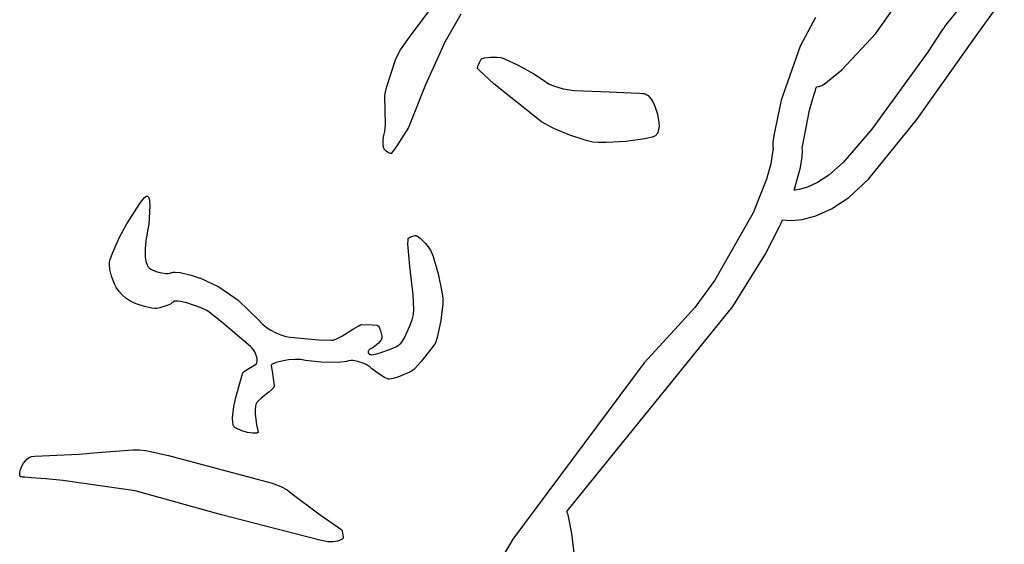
# Model space of a CAD drawing. Extents: x -74.1 to 10.8, y -36.7 to 44.6.
# Tile 100 of 199: x -40.154 to -39.467, y 19.974 to 20.34. Entities that reach past the tile are written whole.
import ezdxf

# ---------------------------------------------------------------- set-up
doc = ezdxf.new("R2010")
doc.units = 0

msp = doc.modelspace()

# ---------------------------------------------------------------- linework, layer by layer
at = {"layer": 'Layer 1', "color": 7, "linetype": 'CONTINUOUS'}
for p, q in [((-39.556828, 20.330349), (-39.534991, 20.361651)), ((-39.490961, 20.357817), (-39.508028, 20.336275)), ((-39.486985, 20.328751), (-39.46729, 20.35589)), ((-39.880879, 20.329234), (-39.86858, 20.345318)), ((-39.846155, 20.343666), (-39.857402, 20.324351)), ((-39.598994, 20.341437), (-39.609533, 20.321419)), ((-39.51033, 20.332963), (-39.520851, 20.317126)), ((-39.50931, 20.334532), (-39.51033, 20.332963)), ((-39.509086, 20.334878), (-39.50931, 20.334532)), ((-39.509037, 20.334955), (-39.509086, 20.334878)), ((-39.508936, 20.335109), (-39.509037, 20.334955)), ((-39.508028, 20.336275), (-39.508936, 20.335109)), ((-39.888114, 20.318895), (-39.880879, 20.329234)), ((-39.857402, 20.324351), (-39.870864, 20.294446)), ((-39.58062, 20.304967), (-39.556828, 20.330349)), ((-39.528244, 20.270271), (-39.486985, 20.328751)), ((-39.890823, 20.314028), (-39.888114, 20.318895)), ((-39.609533, 20.321419), (-39.622877, 20.283705)), ((-39.520851, 20.317126), (-39.559537, 20.263482)), ((-39.897684, 20.293256), (-39.891661, 20.312023)), ((-39.891661, 20.312023), (-39.890823, 20.314028)), ((-39.834096, 20.307952), (-39.833199, 20.31017)), ((-39.833199, 20.31017), (-39.832172, 20.312024)), ((-39.832172, 20.312024), (-39.831942, 20.312342)), ((-39.831942, 20.312342), (-39.831735, 20.31258)), ((-39.831735, 20.31258), (-39.83168, 20.312628)), ((-39.83168, 20.312628), (-39.831613, 20.312675)), ((-39.831613, 20.312675), (-39.831445, 20.312768)), ((-39.831445, 20.312768), (-39.830978, 20.312946)), ((-39.830978, 20.312946), (-39.829593, 20.313261)), ((-39.829593, 20.313261), (-39.825542, 20.313674)), ((-39.825542, 20.313674), (-39.820799, 20.313691)), ((-39.820799, 20.313691), (-39.818547, 20.313512)), ((-39.818547, 20.313512), (-39.817344, 20.313274)), ((-39.817344, 20.313274), (-39.815706, 20.312724)), ((-39.815706, 20.312724), (-39.806153, 20.308212)), ((-39.83446, 20.306117), (-39.834441, 20.306499)), ((-39.834456, 20.306032), (-39.83446, 20.306117)), ((-39.834433, 20.305954), (-39.834452, 20.306009)), ((-39.834441, 20.306499), (-39.83437, 20.30694)), ((-39.8344, 20.305887), (-39.834433, 20.305954)), ((-39.834295, 20.305722), (-39.8344, 20.305887)), ((-39.83437, 20.30694), (-39.834096, 20.307952)), ((-39.833363, 20.304641), (-39.834295, 20.305722)), ((-39.823063, 20.295116), (-39.833363, 20.304641)), ((-39.806153, 20.308212), (-39.795334, 20.302126)), ((-39.592838, 20.29504), (-39.58062, 20.304967)), ((-39.795334, 20.302126), (-39.790519, 20.29911)), ((-39.790519, 20.29911), (-39.787571, 20.296964)), ((-39.787571, 20.296964), (-39.786692, 20.296272)), ((-39.786692, 20.296272), (-39.784421, 20.294933)), ((-39.898962, 20.288416), (-39.897684, 20.293256)), ((-39.870864, 20.294446), (-39.882653, 20.264833)), ((-39.789804, 20.268801), (-39.823063, 20.295116)), ((-39.784421, 20.294933), (-39.781577, 20.293689)), ((-39.781577, 20.293689), (-39.774704, 20.291639)), ((-39.774704, 20.291639), (-39.767135, 20.290434)), ((-39.767135, 20.290434), (-39.742792, 20.289568)), ((-39.742792, 20.289568), (-39.727632, 20.288977)), ((-39.599838, 20.288011), (-39.598993, 20.290633)), ((-39.598993, 20.290633), (-39.598567, 20.29192)), ((-39.598567, 20.29192), (-39.598352, 20.292557)), ((-39.598352, 20.292557), (-39.598245, 20.292874)), ((-39.598245, 20.292874), (-39.598191, 20.293032)), ((-39.59818, 20.293063), (-39.596677, 20.293296)), ((-39.596677, 20.293296), (-39.59521, 20.29372)), ((-39.59521, 20.29372), (-39.594498, 20.294019)), ((-39.594498, 20.294019), (-39.593804, 20.294386)), ((-39.593804, 20.294386), (-39.592838, 20.29504)), ((-39.899188, 20.286519), (-39.898962, 20.288416)), ((-39.898605, 20.266761), (-39.899188, 20.286519)), ((-39.727632, 20.288977), (-39.721696, 20.288637)), ((-39.721696, 20.288637), (-39.719445, 20.288456)), ((-39.719445, 20.288456), (-39.718536, 20.288362)), ((-39.718536, 20.288362), (-39.718114, 20.288283)), ((-39.718114, 20.288283), (-39.717695, 20.28816)), ((-39.717695, 20.28816), (-39.71728, 20.287996)), ((-39.71728, 20.287996), (-39.716462, 20.287547)), ((-39.716462, 20.287547), (-39.715662, 20.28695)), ((-39.715662, 20.28695), (-39.714885, 20.286216)), ((-39.714885, 20.286216), (-39.713408, 20.284384)), ((-39.713408, 20.284384), (-39.712056, 20.282148)), ((-39.622877, 20.283705), (-39.627976, 20.259116)), ((-39.603042, 20.27688), (-39.599838, 20.288011)), ((-39.712056, 20.282148), (-39.710855, 20.279605)), ((-39.710855, 20.279605), (-39.709008, 20.273983)), ((-39.608019, 20.25154), (-39.603042, 20.27688)), ((-39.781264, 20.264082), (-39.789804, 20.268801)), ((-39.709008, 20.273983), (-39.708068, 20.26829)), ((-39.561934, 20.228615), (-39.528244, 20.270271)), ((-39.899761, 20.259099), (-39.899021, 20.262057)), ((-39.899021, 20.262057), (-39.898605, 20.266761)), ((-39.882653, 20.264833), (-39.890741, 20.25192)), ((-39.770142, 20.259494), (-39.781264, 20.264082)), ((-39.708479, 20.262249), (-39.708804, 20.261304)), ((-39.708239, 20.263297), (-39.708479, 20.262249)), ((-39.708002, 20.265658), (-39.708239, 20.263297)), ((-39.708068, 20.26829), (-39.708002, 20.265658)), ((-39.559537, 20.263482), (-39.579526, 20.240404)), ((-39.900334, 20.254153), (-39.900228, 20.256568)), ((-39.900228, 20.256568), (-39.899761, 20.259099)), ((-39.758674, 20.25566), (-39.770142, 20.259494)), ((-39.754034, 20.254561), (-39.758674, 20.25566)), ((-39.731152, 20.255043), (-39.744815, 20.254185)), ((-39.717786, 20.256889), (-39.731152, 20.255043)), ((-39.712807, 20.258123), (-39.717786, 20.256889)), ((-39.711022, 20.258807), (-39.712807, 20.258123)), ((-39.71066, 20.258993), (-39.711022, 20.258807)), ((-39.710323, 20.259216), (-39.71066, 20.258993)), ((-39.710011, 20.259478), (-39.710323, 20.259216)), ((-39.709723, 20.259776), (-39.710011, 20.259478)), ((-39.709459, 20.260109), (-39.709723, 20.259776)), ((-39.709218, 20.260476), (-39.709459, 20.260109)), ((-39.708804, 20.261304), (-39.709218, 20.260476)), ((-39.627976, 20.259116), (-39.628676, 20.254239)), ((-39.900176, 20.252047), (-39.900334, 20.254153)), ((-39.899856, 20.250445), (-39.900176, 20.252047)), ((-39.899666, 20.249895), (-39.899856, 20.250445)), ((-39.899569, 20.249692), (-39.899666, 20.249895)), ((-39.899472, 20.249542), (-39.899569, 20.249692)), ((-39.899359, 20.249403), (-39.899472, 20.249542)), ((-39.899062, 20.249086), (-39.899359, 20.249403)), ((-39.898246, 20.248354), (-39.899062, 20.249086)), ((-39.897259, 20.247606), (-39.898246, 20.248354)), ((-39.890741, 20.25192), (-39.893812, 20.247733)), ((-39.750166, 20.254188), (-39.754034, 20.254561)), ((-39.744815, 20.254185), (-39.750166, 20.254188)), ((-39.628747, 20.248853), (-39.630107, 20.23934)), ((-39.628676, 20.254239), (-39.628761, 20.252845)), ((-39.628761, 20.252845), (-39.62866, 20.251483)), ((-39.628744, 20.248894), (-39.628747, 20.248853)), ((-39.628715, 20.249125), (-39.628742, 20.248924)), ((-39.628451, 20.249984), (-39.628715, 20.249125)), ((-39.62866, 20.251483), (-39.628544, 20.250819)), ((-39.628544, 20.250819), (-39.628471, 20.250491)), ((-39.628471, 20.250491), (-39.62843, 20.250328)), ((-39.628398, 20.250204), (-39.628451, 20.249984)), ((-39.62843, 20.250328), (-39.628409, 20.250247)), ((-39.628409, 20.250247), (-39.628398, 20.250207)), ((-39.608354, 20.250563), (-39.608313, 20.250705)), ((-39.608336, 20.250481), (-39.608347, 20.250532)), ((-39.608313, 20.25038), (-39.608336, 20.250481)), ((-39.608313, 20.250705), (-39.608092, 20.251249)), ((-39.608266, 20.250178), (-39.608313, 20.25038)), ((-39.608174, 20.249772), (-39.608266, 20.250178)), ((-39.608017, 20.248953), (-39.608174, 20.249772)), ((-39.608092, 20.251249), (-39.608048, 20.25139)), ((-39.608048, 20.25139), (-39.608032, 20.251464)), ((-39.607941, 20.248112), (-39.608017, 20.248953)), ((-39.896251, 20.246975), (-39.897259, 20.247606)), ((-39.895786, 20.246746), (-39.896251, 20.246975)), ((-39.895372, 20.246598), (-39.895786, 20.246746)), ((-39.89519, 20.246559), (-39.895372, 20.246598)), ((-39.895027, 20.246546), (-39.89519, 20.246559)), ((-39.894863, 20.246607), (-39.894921, 20.246572)), ((-39.89472, 20.246722), (-39.894863, 20.246607)), ((-39.893812, 20.247733), (-39.89472, 20.246722)), ((-39.6094, 20.236943), (-39.608239, 20.244284)), ((-39.608239, 20.244284), (-39.607941, 20.248112)), ((-39.630107, 20.23934), (-39.632979, 20.228718)), ((-39.613755, 20.22095), (-39.6094, 20.236943)), ((-39.579526, 20.240404), (-39.589546, 20.231624)), ((-39.632979, 20.228718), (-39.642344, 20.20533)), ((-39.589546, 20.231624), (-39.597475, 20.226442)), ((-39.575676, 20.215999), (-39.561934, 20.228615)), ((-39.613638, 20.22096), (-39.613707, 20.220953)), ((-39.613359, 20.220991), (-39.613638, 20.22096)), ((-39.612786, 20.221061), (-39.613359, 20.220991)), ((-39.610299, 20.221487), (-39.612786, 20.221061)), ((-39.604432, 20.223207), (-39.610299, 20.221487)), ((-39.597475, 20.226442), (-39.604432, 20.223207)), ((-40.069969, 20.211772), (-40.067625, 20.214867)), ((-40.067625, 20.214867), (-40.066567, 20.215954)), ((-40.066567, 20.215954), (-40.066078, 20.21635)), ((-40.066078, 20.21635), (-40.065618, 20.216636)), ((-40.065618, 20.216636), (-40.065401, 20.216734)), ((-40.065401, 20.216734), (-40.065192, 20.216802)), ((-40.065192, 20.216802), (-40.064992, 20.216837)), ((-40.064992, 20.216837), (-40.064896, 20.216843)), ((-40.064896, 20.216843), (-40.064802, 20.216839)), ((-40.064802, 20.216839), (-40.06471, 20.216828)), ((-40.06471, 20.216828), (-40.064621, 20.216807)), ((-40.064621, 20.216807), (-40.064535, 20.216777)), ((-40.064535, 20.216777), (-40.064451, 20.216739)), ((-40.064451, 20.216739), (-40.064291, 20.216638)), ((-40.064291, 20.216638), (-40.064141, 20.216506)), ((-40.064141, 20.216506), (-40.064, 20.216344)), ((-40.064, 20.216344), (-40.063869, 20.216154)), ((-40.063869, 20.216154), (-40.063634, 20.215693)), ((-40.063634, 20.215693), (-40.063433, 20.215132)), ((-40.063433, 20.215132), (-40.063126, 20.21375)), ((-39.587727, 20.208001), (-39.575676, 20.215999)), ((-40.078972, 20.197523), (-40.069969, 20.211772)), ((-40.062837, 20.210216), (-40.063528, 20.197468)), ((-40.063126, 20.21375), (-40.062837, 20.210216)), ((-39.598619, 20.203119), (-39.587727, 20.208001)), ((-39.642344, 20.20533), (-39.669174, 20.158248)), ((-39.622056, 20.200002), (-39.621919, 20.200307)), ((-39.621919, 20.200307), (-39.621878, 20.200314)), ((-39.621878, 20.200314), (-39.615941, 20.19996)), ((-39.615941, 20.19996), (-39.608106, 20.200667)), ((-39.608106, 20.200667), (-39.598619, 20.203119)), ((-40.084077, 20.188208), (-40.078972, 20.197523)), ((-40.064018, 20.194991), (-40.065773, 20.185868)), ((-40.063528, 20.197468), (-40.064018, 20.194991)), ((-39.634006, 20.176165), (-39.624023, 20.195723)), ((-39.624023, 20.195723), (-39.622888, 20.19817)), ((-39.622888, 20.19817), (-39.622331, 20.199392)), ((-39.622331, 20.199392), (-39.622056, 20.200002)), ((-40.08907, 20.177213), (-40.084077, 20.188208)), ((-39.882983, 20.183721), (-39.88296, 20.186441)), ((-39.88296, 20.186441), (-39.882877, 20.187235)), ((-39.882877, 20.187235), (-39.882849, 20.187363)), ((-39.882849, 20.187363), (-39.882817, 20.187461)), ((-39.882817, 20.187461), (-39.8828, 20.187498)), ((-39.882763, 20.187548), (-39.882671, 20.187633)), ((-39.882671, 20.187633), (-39.882418, 20.187813)), ((-39.882418, 20.187813), (-39.881681, 20.1882)), ((-39.881681, 20.1882), (-39.879716, 20.188958)), ((-39.879716, 20.188958), (-39.877911, 20.18945)), ((-39.877911, 20.18945), (-39.877598, 20.189497)), ((-39.877598, 20.189497), (-39.87752, 20.189496)), ((-39.87752, 20.189496), (-39.87743, 20.189482)), ((-39.87743, 20.189482), (-39.87722, 20.18942)), ((-39.87722, 20.18942), (-39.876969, 20.189311)), ((-39.876969, 20.189311), (-39.87636, 20.188963)), ((-39.87636, 20.188963), (-39.874788, 20.187792)), ((-39.874788, 20.187792), (-39.870871, 20.183923)), ((-40.065773, 20.185868), (-40.066301, 20.18019)), ((-40.066301, 20.18019), (-40.066104, 20.174413)), ((-39.881663, 20.167847), (-39.882983, 20.183721)), ((-39.870871, 20.183923), (-39.868892, 20.18144)), ((-39.868892, 20.18144), (-39.867143, 20.178734)), ((-40.09104, 20.17091), (-40.090641, 20.172668)), ((-40.090641, 20.172668), (-40.08907, 20.177213)), ((-40.066104, 20.174413), (-40.065618, 20.171638)), ((-39.867143, 20.178734), (-39.865448, 20.174789)), ((-39.865448, 20.174789), (-39.861941, 20.162759)), ((-39.656497, 20.140047), (-39.634006, 20.176165)), ((-40.091146, 20.169497), (-40.09104, 20.17091)), ((-40.090821, 20.165785), (-40.091146, 20.169497)), ((-40.089705, 20.16101), (-40.090821, 20.165785)), ((-40.065618, 20.171638), (-40.064814, 20.16902)), ((-40.064814, 20.16902), (-40.064287, 20.16781)), ((-40.064287, 20.16781), (-40.064194, 20.167642)), ((-40.064194, 20.167642), (-40.063941, 20.167304)), ((-40.063941, 20.167304), (-40.063604, 20.166964)), ((-40.063604, 20.166964), (-40.063192, 20.166625)), ((-40.063192, 20.166625), (-40.062163, 20.165956)), ((-40.062163, 20.165956), (-40.060906, 20.165315)), ((-39.879283, 20.148023), (-39.881663, 20.167847)), ((-40.087615, 20.155722), (-40.089705, 20.16101)), ((-40.060906, 20.165315), (-40.057916, 20.164183)), ((-40.057916, 20.164183), (-40.054638, 20.163366)), ((-40.054638, 20.163366), (-40.05149, 20.163)), ((-40.05149, 20.163), (-40.050094, 20.16303)), ((-40.050094, 20.16303), (-40.048886, 20.163223)), ((-40.048886, 20.163223), (-40.047896, 20.163582)), ((-40.047896, 20.163582), (-40.047357, 20.163733)), ((-40.047357, 20.163733), (-40.046743, 20.163835)), ((-40.046743, 20.163835), (-40.045321, 20.163898)), ((-40.045321, 20.163898), (-40.04188, 20.163559)), ((-40.04188, 20.163559), (-40.034106, 20.161742)), ((-40.034106, 20.161742), (-40.027982, 20.159781)), ((-40.027982, 20.159781), (-40.027651, 20.159662)), ((-40.027651, 20.159662), (-40.014791, 20.153724)), ((-39.861941, 20.162759), (-39.859289, 20.15026)), ((-40.086149, 20.153058), (-40.087615, 20.155722)), ((-40.084371, 20.150473), (-40.086149, 20.153058)), ((-40.014791, 20.153724), (-40.001394, 20.144388)), ((-39.669174, 20.158248), (-39.683038, 20.139217)), ((-40.08226, 20.148035), (-40.084371, 20.150473)), ((-40.079792, 20.145814), (-40.08226, 20.148035)), ((-40.076946, 20.143877), (-40.079792, 20.145814)), ((-39.878843, 20.137635), (-39.879283, 20.148023)), ((-39.859289, 20.15026), (-39.858664, 20.145727)), ((-39.858664, 20.145727), (-39.858669, 20.141886)), ((-40.073697, 20.142294), (-40.076946, 20.143877)), ((-40.073615, 20.142261), (-40.073697, 20.142294)), ((-40.071798, 20.141601), (-40.073615, 20.142261)), ((-40.066754, 20.140033), (-40.071798, 20.141601)), ((-40.061644, 20.138783), (-40.066754, 20.140033)), ((-40.059744, 20.138519), (-40.061644, 20.138783)), ((-40.05901, 20.138519), (-40.059744, 20.138519)), ((-40.058123, 20.13861), (-40.05901, 20.138519)), ((-40.055921, 20.139035), (-40.058123, 20.13861)), ((-40.050873, 20.140618), (-40.055921, 20.139035)), ((-40.048638, 20.14164), (-40.050873, 20.140618)), ((-40.047726, 20.142179), (-40.048638, 20.14164)), ((-40.047002, 20.142726), (-40.047726, 20.142179)), ((-40.046501, 20.143271), (-40.047002, 20.142726)), ((-40.046442, 20.143334), (-40.046501, 20.143271)), ((-40.046374, 20.143393), (-40.046442, 20.143334)), ((-40.046297, 20.143447), (-40.046374, 20.143393)), ((-40.046116, 20.143544), (-40.046297, 20.143447)), ((-40.045901, 20.143624), (-40.046116, 20.143544)), ((-40.045652, 20.143688), (-40.045901, 20.143624)), ((-40.045063, 20.14377), (-40.045652, 20.143688)), ((-40.043548, 20.143758), (-40.045063, 20.14377)), ((-40.041655, 20.143533), (-40.043548, 20.143758)), ((-40.037075, 20.142544), (-40.041655, 20.143533)), ((-40.027118, 20.13911), (-40.037075, 20.142544)), ((-40.023098, 20.137065), (-40.027118, 20.13911)), ((-40.001394, 20.144388), (-39.987027, 20.13052)), ((-39.858669, 20.141886), (-39.860155, 20.130225)), ((-39.772276, 19.997059), (-39.656497, 20.140047)), ((-39.683038, 20.139217), (-39.694713, 20.126437)), ((-40.021603, 20.136037), (-40.023098, 20.137065)), ((-40.012776, 20.128985), (-40.021603, 20.136037)), ((-39.880108, 20.130707), (-39.87915, 20.134416)), ((-39.87915, 20.134416), (-39.878843, 20.137635)), ((-39.992844, 20.112054), (-40.012776, 20.128985)), ((-39.987027, 20.13052), (-39.98467, 20.127917)), ((-39.98467, 20.127917), (-39.981872, 20.125505)), ((-39.981872, 20.125505), (-39.978607, 20.12337)), ((-39.920925, 20.124323), (-39.917664, 20.126351)), ((-39.917664, 20.126351), (-39.916443, 20.127013)), ((-39.916443, 20.127013), (-39.915961, 20.127227)), ((-39.915961, 20.127227), (-39.915576, 20.127351)), ((-39.915576, 20.127351), (-39.915422, 20.127378)), ((-39.915422, 20.127378), (-39.915292, 20.12738)), ((-39.915292, 20.12738), (-39.907918, 20.127074)), ((-39.907918, 20.127074), (-39.904692, 20.126832)), ((-39.904692, 20.126832), (-39.904452, 20.126799)), ((-39.904452, 20.126799), (-39.904341, 20.12677)), ((-39.904341, 20.12677), (-39.90423, 20.126725)), ((-39.90423, 20.126725), (-39.90412, 20.126666)), ((-39.90412, 20.126666), (-39.90401, 20.126593)), ((-39.90401, 20.126593), (-39.903794, 20.126407)), ((-39.903794, 20.126407), (-39.903582, 20.126171)), ((-39.903582, 20.126171), (-39.903174, 20.125569)), ((-39.903174, 20.125569), (-39.902791, 20.124823)), ((-39.902791, 20.124823), (-39.902121, 20.123035)), ((-39.885424, 20.118114), (-39.881603, 20.12643)), ((-39.881603, 20.12643), (-39.880108, 20.130707)), ((-39.860155, 20.130225), (-39.862652, 20.118442)), ((-39.694713, 20.126437), (-39.718355, 20.100788)), ((-39.978607, 20.12337), (-39.975091, 20.121556)), ((-39.975091, 20.121556), (-39.971538, 20.120107)), ((-39.971538, 20.120107), (-39.968166, 20.11907)), ((-39.968166, 20.11907), (-39.965188, 20.118489)), ((-39.965188, 20.118489), (-39.945319, 20.116824)), ((-39.932852, 20.117354), (-39.929008, 20.119295)), ((-39.929008, 20.119295), (-39.920925, 20.124323)), ((-39.902121, 20.123035), (-39.901617, 20.121089)), ((-39.901617, 20.121089), (-39.90132, 20.119266)), ((-39.90132, 20.119266), (-39.901264, 20.118488)), ((-39.901275, 20.117847), (-39.901309, 20.117587)), ((-39.901264, 20.118488), (-39.901275, 20.117847)), ((-39.887362, 20.115048), (-39.885424, 20.118114)), ((-39.862652, 20.118442), (-39.863922, 20.114544)), ((-39.991652, 20.110872), (-39.992844, 20.112054)), ((-39.990663, 20.109648), (-39.991652, 20.110872)), ((-39.945319, 20.116824), (-39.936575, 20.116485)), ((-39.936575, 20.116485), (-39.935913, 20.116499)), ((-39.935913, 20.116499), (-39.935248, 20.116582)), ((-39.935248, 20.116582), (-39.934511, 20.116758)), ((-39.934511, 20.116758), (-39.932852, 20.117354)), ((-39.908057, 20.111006), (-39.909138, 20.110483)), ((-39.906648, 20.111909), (-39.908057, 20.111006)), ((-39.903581, 20.114442), (-39.906648, 20.111909)), ((-39.902316, 20.115803), (-39.903581, 20.114442)), ((-39.901837, 20.116449), (-39.902316, 20.115803)), ((-39.901493, 20.117049), (-39.901837, 20.116449)), ((-39.901379, 20.117327), (-39.901493, 20.117049)), ((-39.901309, 20.117587), (-39.901379, 20.117327)), ((-39.894798, 20.110395), (-39.891504, 20.111945)), ((-39.891504, 20.111945), (-39.88909, 20.113324)), ((-39.88909, 20.113324), (-39.88867, 20.113625)), ((-39.88867, 20.113625), (-39.888254, 20.114)), ((-39.888254, 20.114), (-39.887362, 20.115048)), ((-39.864502, 20.113445), (-39.873779, 20.101684)), ((-39.864218, 20.113915), (-39.864502, 20.113445)), ((-39.863922, 20.114544), (-39.864218, 20.113915)), ((-39.989854, 20.108389), (-39.990663, 20.109648)), ((-39.989215, 20.107121), (-39.989854, 20.108389)), ((-39.988736, 20.105867), (-39.989215, 20.107121)), ((-39.988407, 20.104653), (-39.988736, 20.105867)), ((-39.988218, 20.103505), (-39.988407, 20.104653)), ((-39.910755, 20.108347), (-39.910767, 20.108125)), ((-39.910767, 20.108125), (-39.910749, 20.107907)), ((-39.910715, 20.108571), (-39.910755, 20.108347)), ((-39.910749, 20.107907), (-39.9107, 20.107695)), ((-39.910649, 20.108795), (-39.910715, 20.108571)), ((-39.9107, 20.107695), (-39.910619, 20.107492)), ((-39.910558, 20.109018), (-39.910649, 20.108795)), ((-39.910619, 20.107492), (-39.910503, 20.107299)), ((-39.910309, 20.109448), (-39.910558, 20.109018)), ((-39.910503, 20.107299), (-39.910351, 20.107118)), ((-39.910351, 20.107118), (-39.910161, 20.106951)), ((-39.909981, 20.109847), (-39.910309, 20.109448)), ((-39.910161, 20.106951), (-39.909932, 20.106801)), ((-39.909586, 20.110198), (-39.909981, 20.109847)), ((-39.909932, 20.106801), (-39.909663, 20.106669)), ((-39.909663, 20.106669), (-39.90935, 20.106558)), ((-39.909138, 20.110483), (-39.909586, 20.110198)), ((-39.90935, 20.106558), (-39.908994, 20.106469)), ((-39.908994, 20.106469), (-39.908141, 20.106367)), ((-39.908141, 20.106367), (-39.907026, 20.106426)), ((-39.907026, 20.106426), (-39.905644, 20.106661)), ((-39.905644, 20.106661), (-39.9023, 20.10756)), ((-39.9023, 20.10756), (-39.894798, 20.110395)), ((-39.996197, 20.095337), (-39.992883, 20.09753)), ((-39.992883, 20.09753), (-39.989849, 20.099183)), ((-39.989849, 20.099183), (-39.989328, 20.099408)), ((-39.989328, 20.099408), (-39.989217, 20.09946)), ((-39.989217, 20.09946), (-39.98911, 20.099526)), ((-39.98911, 20.099526), (-39.989009, 20.099606)), ((-39.989009, 20.099606), (-39.988912, 20.0997)), ((-39.988912, 20.0997), (-39.98882, 20.099806)), ((-39.98882, 20.099806), (-39.988653, 20.100057)), ((-39.988653, 20.100057), (-39.988508, 20.100354)), ((-39.988508, 20.100354), (-39.988386, 20.100697)), ((-39.988386, 20.100697), (-39.988217, 20.101501)), ((-39.988158, 20.102446), (-39.988218, 20.103505)), ((-39.988217, 20.101501), (-39.988158, 20.102446)), ((-39.978366, 20.098824), (-39.978369, 20.098751)), ((-39.978369, 20.098751), (-39.978363, 20.098678)), ((-39.978353, 20.098898), (-39.978366, 20.098824)), ((-39.978363, 20.098678), (-39.977627, 20.094768)), ((-39.97833, 20.098972), (-39.978353, 20.098898)), ((-39.978297, 20.099047), (-39.97833, 20.098972)), ((-39.978256, 20.099121), (-39.978297, 20.099047)), ((-39.978145, 20.099271), (-39.978256, 20.099121)), ((-39.977999, 20.099421), (-39.978145, 20.099271)), ((-39.977606, 20.099722), (-39.977999, 20.099421)), ((-39.977089, 20.100023), (-39.977606, 20.099722)), ((-39.976457, 20.100321), (-39.977089, 20.100023)), ((-39.974892, 20.100901), (-39.976457, 20.100321)), ((-39.97086, 20.10194), (-39.974892, 20.100901)), ((-39.966193, 20.102712), (-39.97086, 20.10194)), ((-39.961577, 20.103087), (-39.966193, 20.102712)), ((-39.957695, 20.102937), (-39.961577, 20.103087)), ((-39.954391, 20.102295), (-39.957695, 20.102937)), ((-39.943847, 20.101166), (-39.954391, 20.102295)), ((-39.932082, 20.100916), (-39.943847, 20.101166)), ((-39.927463, 20.101336), (-39.932082, 20.100916)), ((-39.925769, 20.10172), (-39.927463, 20.101336)), ((-39.924359, 20.102101), (-39.925769, 20.10172)), ((-39.922857, 20.102268), (-39.924359, 20.102101)), ((-39.921289, 20.102242), (-39.922857, 20.102268)), ((-39.918076, 20.101716), (-39.921289, 20.102242)), ((-39.914973, 20.100732), (-39.918076, 20.101716)), ((-39.91223, 20.0995), (-39.914973, 20.100732)), ((-39.9101, 20.098229), (-39.91223, 20.0995)), ((-39.909343, 20.097644), (-39.9101, 20.098229)), ((-39.908151, 20.096514), (-39.909343, 20.097644)), ((-39.873779, 20.101684), (-39.878155, 20.096681)), ((-39.718355, 20.100788), (-39.809789, 19.977874)), ((-39.999753, 20.088213), (-39.998307, 20.093121)), ((-39.998307, 20.093121), (-39.99816, 20.093443)), ((-39.99816, 20.093443), (-39.998023, 20.093678)), ((-39.998023, 20.093678), (-39.997869, 20.093876)), ((-39.997869, 20.093876), (-39.997441, 20.094318)), ((-39.997441, 20.094318), (-39.996197, 20.095337)), ((-39.977627, 20.094768), (-39.976359, 20.084847)), ((-39.904107, 20.093447), (-39.908151, 20.096514)), ((-39.899355, 20.090525), (-39.904107, 20.093447)), ((-39.897381, 20.08962), (-39.899355, 20.090525)), ((-39.890008, 20.090745), (-39.893323, 20.089776)), ((-39.882849, 20.093631), (-39.890008, 20.090745)), ((-39.87997, 20.09521), (-39.882849, 20.093631)), ((-39.878916, 20.095959), (-39.87997, 20.09521)), ((-39.878155, 20.096681), (-39.878916, 20.095959)), ((-40.003038, 20.076451), (-39.999753, 20.088213)), ((-39.976729, 20.083448), (-39.97702, 20.083049)), ((-39.976516, 20.083823), (-39.976729, 20.083448)), ((-39.976441, 20.084001), (-39.976516, 20.083823)), ((-39.976388, 20.084173), (-39.976441, 20.084001)), ((-39.976358, 20.084338), (-39.976388, 20.084173)), ((-39.976359, 20.084847), (-39.976351, 20.084497)), ((-39.976351, 20.084497), (-39.976358, 20.084338)), ((-39.896611, 20.089394), (-39.897381, 20.08962)), ((-39.896256, 20.089349), (-39.896611, 20.089394)), ((-39.895817, 20.089351), (-39.896256, 20.089349)), ((-39.894703, 20.089485), (-39.895817, 20.089351)), ((-39.893323, 20.089776), (-39.894703, 20.089485)), ((-39.98, 20.080278), (-39.985312, 20.076079)), ((-39.977805, 20.082191), (-39.98, 20.080278)), ((-39.97702, 20.083049), (-39.977805, 20.082191)), ((-40.005256, 20.062342), (-40.004477, 20.070136)), ((-40.004477, 20.070136), (-40.003038, 20.076451)), ((-39.989381, 20.070231), (-39.989542, 20.068661)), ((-39.989086, 20.071567), (-39.989381, 20.070231)), ((-39.988884, 20.072129), (-39.989086, 20.071567)), ((-39.988641, 20.072611), (-39.988884, 20.072129)), ((-39.988339, 20.073069), (-39.988641, 20.072611)), ((-39.987533, 20.07403), (-39.988339, 20.073069)), ((-39.985312, 20.076079), (-39.987533, 20.07403)), ((-39.989542, 20.068661), (-39.989526, 20.065043)), ((-39.989526, 20.065043), (-39.988588, 20.057487)), ((-40.005158, 20.059025), (-40.005256, 20.062342)), ((-40.004945, 20.057711), (-40.005158, 20.059025)), ((-40.004792, 20.057165), (-40.004945, 20.057711)), ((-40.004605, 20.056702), (-40.004792, 20.057165)), ((-40.004484, 20.056491), (-40.004605, 20.056702)), ((-40.004327, 20.05628), (-40.004484, 20.056491)), ((-40.004138, 20.056069), (-40.004327, 20.05628)), ((-40.003667, 20.05565), (-40.004138, 20.056069)), ((-39.988588, 20.057487), (-39.987919, 20.054456)), ((-40.002399, 20.054832), (-40.003667, 20.05565)), ((-39.998919, 20.053352), (-40.002399, 20.054832)), ((-39.994861, 20.052225), (-39.998919, 20.053352)), ((-39.99104, 20.051623), (-39.994861, 20.052225)), ((-39.989474, 20.051573), (-39.99104, 20.051623)), ((-39.988821, 20.051621), (-39.989474, 20.051573)), ((-39.988273, 20.05172), (-39.988821, 20.051621)), ((-39.988042, 20.05179), (-39.988273, 20.05172)), ((-39.987842, 20.051874), (-39.988042, 20.05179)), ((-39.987919, 20.054456), (-39.987591, 20.053325)), ((-39.987674, 20.051972), (-39.987842, 20.051874)), ((-39.987602, 20.052026), (-39.987674, 20.051972)), ((-39.98754, 20.052085), (-39.987602, 20.052026)), ((-39.987591, 20.053325), (-39.987435, 20.05288)), ((-39.987486, 20.052147), (-39.98754, 20.052085)), ((-39.987441, 20.052213), (-39.987486, 20.052147)), ((-39.987406, 20.052282), (-39.987441, 20.052213)), ((-39.987435, 20.05288), (-39.987376, 20.052689)), ((-39.98738, 20.052356), (-39.987406, 20.052282)), ((-39.987364, 20.052433), (-39.98738, 20.052356)), ((-39.987376, 20.052689), (-39.987362, 20.0526)), ((-39.987358, 20.052514), (-39.987364, 20.052433)), ((-39.987362, 20.0526), (-39.987358, 20.052514)), ((-40.145497, 20.035305), (-40.143154, 20.035625)), ((-40.143154, 20.035625), (-40.112457, 20.037004)), ((-40.112457, 20.037004), (-40.096601, 20.038302)), ((-40.096601, 20.038302), (-40.074589, 20.040034)), ((-40.074589, 20.040034), (-40.070084, 20.040066)), ((-40.070084, 20.040066), (-40.065668, 20.039648)), ((-40.065668, 20.039648), (-40.050042, 20.036139)), ((-40.050042, 20.036139), (-39.991626, 20.020437)), ((-40.15302, 20.026421), (-40.152121, 20.028606)), ((-40.152121, 20.028606), (-40.150912, 20.030763)), ((-40.150912, 20.030763), (-40.149447, 20.032702)), ((-40.149447, 20.032702), (-40.148635, 20.033532)), ((-40.148635, 20.033532), (-40.14778, 20.034238)), ((-40.14778, 20.034238), (-40.146889, 20.034796)), ((-40.146889, 20.034796), (-40.146431, 20.035012)), ((-40.146431, 20.035012), (-40.145967, 20.035183)), ((-40.145967, 20.035183), (-40.145497, 20.035305)), ((-40.153667, 20.022714), (-40.153666, 20.023499)), ((-40.153624, 20.022369), (-40.153667, 20.022714)), ((-40.153666, 20.023499), (-40.153553, 20.024395)), ((-40.15355, 20.022061), (-40.153624, 20.022369)), ((-40.153553, 20.024395), (-40.15302, 20.026421)), ((-40.153445, 20.021792), (-40.15355, 20.022061)), ((-40.15338, 20.021673), (-40.153445, 20.021792)), ((-40.153307, 20.021565), (-40.15338, 20.021673)), ((-40.153226, 20.021469), (-40.153307, 20.021565)), ((-40.153137, 20.021384), (-40.153226, 20.021469)), ((-40.153039, 20.021311), (-40.153137, 20.021384)), ((-40.152932, 20.02125), (-40.153039, 20.021311)), ((-40.152817, 20.021202), (-40.152932, 20.02125)), ((-40.152693, 20.021167), (-40.152817, 20.021202)), ((-40.152417, 20.021124), (-40.152693, 20.021167)), ((-40.151746, 20.02104), (-40.152417, 20.021124)), ((-40.149989, 20.020868), (-40.151746, 20.02104)), ((-40.145321, 20.020518), (-40.149989, 20.020868)), ((-40.135371, 20.019866), (-40.145321, 20.020518)), ((-40.123529, 20.018761), (-40.135371, 20.019866)), ((-40.073092, 20.011424), (-40.123529, 20.018761)), ((-39.991626, 20.020437), (-39.977591, 20.016715)), ((-39.977591, 20.016715), (-39.971657, 20.014397)), ((-40.013058, 19.994705), (-40.073092, 20.011424)), ((-39.971657, 20.014397), (-39.967211, 20.012059)), ((-39.967211, 20.012059), (-39.964355, 20.009717)), ((-39.964355, 20.009717), (-39.945199, 19.9954)), ((-39.944388, 19.977031), (-40.013058, 19.994705)), ((-39.945199, 19.9954), (-39.929914, 19.984794)), ((-39.772346, 19.996959), (-39.772276, 19.997059)), ((-39.772223, 19.996715), (-39.772324, 19.996915)), ((-39.771814, 19.995919), (-39.772223, 19.996715)), ((-39.771468, 19.99509), (-39.771814, 19.995919)), ((-39.771347, 19.994646), (-39.771468, 19.99509)), ((-39.771135, 19.99363), (-39.771347, 19.994646)), ((-39.768871, 19.981699), (-39.771135, 19.99363)), ((-39.929914, 19.984794), (-39.929117, 19.984116)), ((-39.929117, 19.984116), (-39.929025, 19.984014)), ((-39.929025, 19.984014), (-39.928997, 19.983975)), ((-39.928978, 19.983941), (-39.928909, 19.983782)), ((-39.928909, 19.983782), (-39.928774, 19.983343)), ((-39.928774, 19.983343), (-39.928523, 19.982115)), ((-39.928523, 19.982115), (-39.9282, 19.979365)), ((-39.764746, 19.947504), (-39.768871, 19.981699)), ((-39.938797, 19.975949), (-39.944388, 19.977031)), ((-39.936939, 19.975817), (-39.938797, 19.975949)), ((-39.935183, 19.975866), (-39.936939, 19.975817)), ((-39.933559, 19.976062), (-39.935183, 19.975866)), ((-39.932095, 19.976374), (-39.933559, 19.976062)), ((-39.930819, 19.97677), (-39.932095, 19.976374)), ((-39.929761, 19.977218), (-39.930819, 19.97677)), ((-39.928951, 19.977685), (-39.929761, 19.977218)), ((-39.928647, 19.977915), (-39.928951, 19.977685)), ((-39.928415, 19.978139), (-39.928647, 19.977915)), ((-39.928328, 19.978246), (-39.928415, 19.978139)), ((-39.92826, 19.978351), (-39.928328, 19.978246)), ((-39.928212, 19.978451), (-39.92826, 19.978351)), ((-39.928195, 19.9785), (-39.928212, 19.978451)), ((-39.9282, 19.979365), (-39.928177, 19.978847)), ((-39.928184, 19.978548), (-39.928195, 19.9785)), ((-39.928177, 19.97864), (-39.928184, 19.978548)), ((-39.928177, 19.978847), (-39.928177, 19.97864)), ((-39.809789, 19.977874), (-39.830738, 19.942738))]:
    msp.add_line(p, q, dxfattribs=at)

doc.saveas('drawing.dxf')
